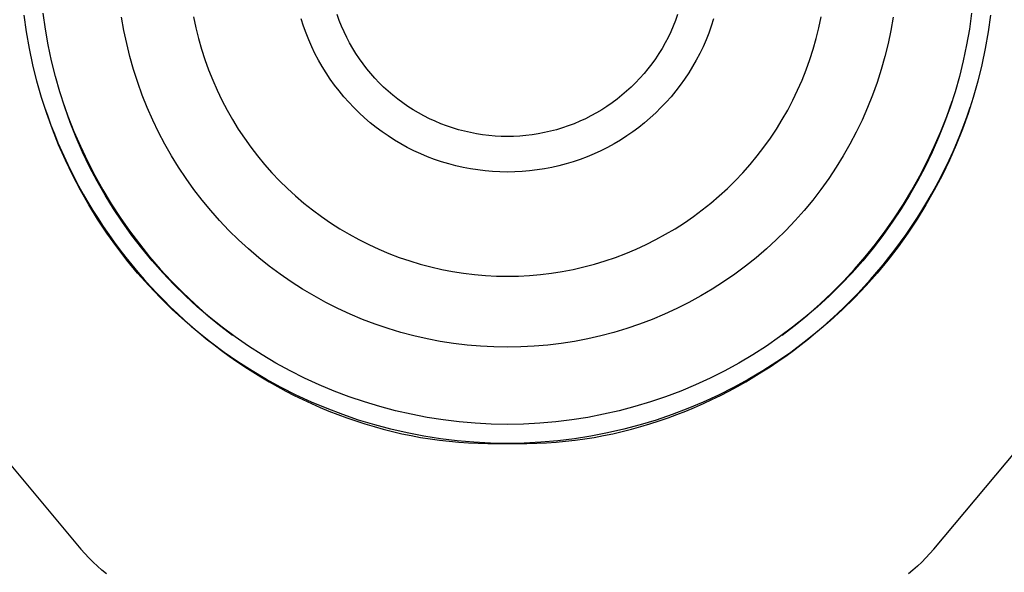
# Model space of a CAD drawing. Header units: millimetres. Extents: x 10636 to 13134, y 8891 to 10552.
# Tile 13 of 34: x 11191 to 11243, y 10153 to 10182. Entities that reach past the tile are written whole.
import ezdxf

# ---------------------------------------------------------------- set-up
doc = ezdxf.new("R2010")
doc.units = ezdxf.units.MM
doc.layers.add('Make2D$Visible$Curvas', color=7, linetype='Continuous')

msp = doc.modelspace()

# ---------------------------------------------------------------- linework, layer by layer
at = {"layer": 'Make2D$Visible$Curvas', "color": 250, "lineweight": -3, "true_color": 0x111111}
for p, q in [((11191.515, 10181.208), (11191.393, 10182.085)), ((11192.503, 10181.363), (11192.386, 10182.205)), ((11196.637, 10181.292), (11196.515, 10181.992)), ((11200.306, 10181.998), (11200.426, 10181.429)), ((11206.093, 10181.52), (11205.974, 10181.893)), ((11207.975, 10181.815), (11207.865, 10182.123)), ((11208.096, 10181.512), (11207.975, 10181.815)), ((11225.682, 10181.815), (11225.561, 10181.512)), ((11225.793, 10182.123), (11225.682, 10181.815)), ((11227.684, 10181.893), (11227.564, 10181.52)), ((11233.232, 10181.429), (11233.351, 10181.998)), ((11237.143, 10181.992), (11237.021, 10181.292)), ((11241.272, 10182.205), (11241.155, 10181.363)), ((11242.265, 10182.085), (11242.143, 10181.208)), ((11191.667, 10180.337), (11191.515, 10181.208)), ((11192.649, 10180.526), (11192.503, 10181.363)), ((11196.783, 10180.598), (11196.637, 10181.292)), ((11200.426, 10181.429), (11200.565, 10180.865)), ((11206.226, 10181.152), (11206.093, 10181.52)), ((11208.228, 10181.213), (11208.096, 10181.512)), ((11208.37, 10180.918), (11208.228, 10181.213)), ((11225.43, 10181.213), (11225.288, 10180.918)), ((11225.561, 10181.512), (11225.43, 10181.213)), ((11227.564, 10181.52), (11227.432, 10181.152)), ((11233.093, 10180.865), (11233.232, 10181.429)), ((11237.021, 10181.292), (11236.875, 10180.598)), ((11241.155, 10181.363), (11241.009, 10180.526)), ((11242.143, 10181.208), (11241.991, 10180.337)), ((11200.565, 10180.865), (11200.723, 10180.306)), ((11206.371, 10180.788), (11206.226, 10181.152)), ((11206.528, 10180.43), (11206.371, 10180.788)), ((11208.522, 10180.629), (11208.37, 10180.918)), ((11225.288, 10180.918), (11225.136, 10180.629)), ((11227.287, 10180.788), (11227.129, 10180.43)), ((11227.432, 10181.152), (11227.287, 10180.788)), ((11232.935, 10180.306), (11233.093, 10180.865)), ((11191.849, 10179.471), (11191.667, 10180.337)), ((11192.823, 10179.694), (11192.649, 10180.526)), ((11196.953, 10179.909), (11196.783, 10180.598)), ((11200.723, 10180.306), (11200.901, 10179.753)), ((11206.698, 10180.077), (11206.528, 10180.43)), ((11208.684, 10180.345), (11208.522, 10180.629)), ((11208.855, 10180.066), (11208.684, 10180.345)), ((11224.974, 10180.345), (11224.803, 10180.066)), ((11225.136, 10180.629), (11224.974, 10180.345)), ((11227.129, 10180.43), (11226.959, 10180.077)), ((11232.757, 10179.753), (11232.935, 10180.306)), ((11236.875, 10180.598), (11236.705, 10179.909)), ((11241.009, 10180.526), (11240.834, 10179.694)), ((11241.991, 10180.337), (11241.809, 10179.471)), ((11193.027, 10178.869), (11192.823, 10179.694)), ((11197.146, 10179.226), (11196.953, 10179.909)), ((11200.901, 10179.753), (11201.097, 10179.207)), ((11206.88, 10179.731), (11206.698, 10180.077)), ((11207.074, 10179.39), (11206.88, 10179.731)), ((11209.036, 10179.794), (11208.855, 10180.066)), ((11209.226, 10179.528), (11209.036, 10179.794)), ((11224.622, 10179.794), (11224.431, 10179.528)), ((11224.803, 10180.066), (11224.622, 10179.794)), ((11226.777, 10179.731), (11226.584, 10179.39)), ((11226.959, 10180.077), (11226.777, 10179.731)), ((11232.56, 10179.207), (11232.757, 10179.753)), ((11236.705, 10179.909), (11236.511, 10179.226)), ((11240.834, 10179.694), (11240.631, 10178.869)), ((11192.06, 10178.613), (11191.849, 10179.471)), ((11197.363, 10178.55), (11197.146, 10179.226)), ((11201.097, 10179.207), (11201.313, 10178.667)), ((11207.279, 10179.057), (11207.074, 10179.39)), ((11209.426, 10179.269), (11209.226, 10179.528)), ((11209.634, 10179.017), (11209.426, 10179.269)), ((11224.232, 10179.269), (11224.024, 10179.017)), ((11224.431, 10179.528), (11224.232, 10179.269)), ((11226.584, 10179.39), (11226.378, 10179.057)), ((11232.345, 10178.667), (11232.56, 10179.207)), ((11236.511, 10179.226), (11236.294, 10178.55)), ((11241.809, 10179.471), (11241.597, 10178.613)), ((11192.301, 10177.762), (11192.06, 10178.613)), ((11193.259, 10178.051), (11193.027, 10178.869)), ((11201.313, 10178.667), (11201.546, 10178.136)), ((11207.496, 10178.731), (11207.279, 10179.057)), ((11207.724, 10178.413), (11207.496, 10178.731)), ((11209.851, 10178.773), (11209.634, 10179.017)), ((11210.076, 10178.536), (11209.851, 10178.773)), ((11223.807, 10178.773), (11223.582, 10178.536)), ((11224.024, 10179.017), (11223.807, 10178.773)), ((11226.161, 10178.731), (11225.934, 10178.413)), ((11226.378, 10179.057), (11226.161, 10178.731)), ((11232.111, 10178.136), (11232.345, 10178.667)), ((11240.631, 10178.869), (11240.399, 10178.051)), ((11241.597, 10178.613), (11241.356, 10177.762)), ((11197.604, 10177.882), (11197.363, 10178.55)), ((11201.546, 10178.136), (11201.798, 10177.612)), ((11207.963, 10178.103), (11207.724, 10178.413)), ((11208.212, 10177.801), (11207.963, 10178.103)), ((11210.309, 10178.306), (11210.076, 10178.536)), ((11210.55, 10178.085), (11210.309, 10178.306)), ((11223.349, 10178.306), (11223.108, 10178.085)), ((11223.582, 10178.536), (11223.349, 10178.306)), ((11225.695, 10178.103), (11225.445, 10177.801)), ((11225.934, 10178.413), (11225.695, 10178.103)), ((11231.859, 10177.612), (11232.111, 10178.136)), ((11236.294, 10178.55), (11236.054, 10177.882)), ((11192.572, 10176.919), (11192.301, 10177.762)), ((11193.519, 10177.242), (11193.259, 10178.051)), ((11193.404, 10177.588), (11193.69, 10176.777)), ((11197.867, 10177.223), (11197.604, 10177.882)), ((11201.798, 10177.612), (11202.068, 10177.098)), ((11208.472, 10177.508), (11208.212, 10177.801)), ((11210.798, 10177.873), (11210.55, 10178.085)), ((11211.054, 10177.669), (11210.798, 10177.873)), ((11211.316, 10177.474), (11211.054, 10177.669)), ((11222.604, 10177.669), (11222.341, 10177.474)), ((11222.859, 10177.873), (11222.604, 10177.669)), ((11223.108, 10178.085), (11222.859, 10177.873)), ((11225.445, 10177.801), (11225.186, 10177.508)), ((11231.589, 10177.098), (11231.859, 10177.612)), ((11236.054, 10177.882), (11235.791, 10177.223)), ((11240.399, 10178.051), (11240.139, 10177.242)), ((11241.356, 10177.762), (11241.086, 10176.919)), ((11192.46, 10177.255), (11192.622, 10176.78)), ((11193.806, 10176.442), (11193.519, 10177.242)), ((11198.152, 10176.573), (11197.867, 10177.223)), ((11202.068, 10177.098), (11202.356, 10176.593)), ((11208.741, 10177.224), (11208.472, 10177.508)), ((11209.021, 10176.95), (11208.741, 10177.224)), ((11211.585, 10177.289), (11211.316, 10177.474)), ((11211.86, 10177.112), (11211.585, 10177.289)), ((11212.142, 10176.946), (11211.86, 10177.112)), ((11221.797, 10177.112), (11221.516, 10176.946)), ((11222.072, 10177.289), (11221.797, 10177.112)), ((11222.341, 10177.474), (11222.072, 10177.289)), ((11224.916, 10177.224), (11224.637, 10176.95)), ((11225.186, 10177.508), (11224.916, 10177.224)), ((11231.302, 10176.593), (11231.589, 10177.098)), ((11235.791, 10177.223), (11235.505, 10176.573)), ((11240.139, 10177.242), (11239.851, 10176.442)), ((11239.961, 10176.76), (11240.248, 10177.569)), ((11241.036, 10176.78), (11241.198, 10177.255)), ((11192.871, 10176.087), (11192.572, 10176.919)), ((11192.622, 10176.78), (11192.793, 10176.308)), ((11193.69, 10176.777), (11194.005, 10175.976)), ((11198.46, 10175.933), (11198.152, 10176.573)), ((11202.356, 10176.593), (11202.661, 10176.099)), ((11209.309, 10176.685), (11209.021, 10176.95)), ((11209.607, 10176.43), (11209.309, 10176.685)), ((11212.428, 10176.789), (11212.142, 10176.946)), ((11212.72, 10176.642), (11212.428, 10176.789)), ((11213.017, 10176.505), (11212.72, 10176.642)), ((11220.937, 10176.642), (11220.64, 10176.505)), ((11221.229, 10176.789), (11220.937, 10176.642)), ((11221.516, 10176.946), (11221.229, 10176.789)), ((11224.349, 10176.685), (11224.051, 10176.43)), ((11224.637, 10176.95), (11224.349, 10176.685)), ((11230.997, 10176.099), (11231.302, 10176.593)), ((11235.505, 10176.573), (11235.197, 10175.933)), ((11239.647, 10175.96), (11239.961, 10176.76)), ((11241.086, 10176.919), (11240.787, 10176.087)), ((11240.865, 10176.308), (11241.036, 10176.78)), ((11192.793, 10176.308), (11192.973, 10175.839)), ((11193.199, 10175.266), (11192.871, 10176.087)), ((11194.121, 10175.652), (11193.806, 10176.442)), ((11202.661, 10176.099), (11202.982, 10175.615)), ((11209.913, 10176.186), (11209.607, 10176.43)), ((11210.227, 10175.953), (11209.913, 10176.186)), ((11213.319, 10176.379), (11213.017, 10176.505)), ((11213.624, 10176.263), (11213.319, 10176.379)), ((11213.934, 10176.158), (11213.624, 10176.263)), ((11214.247, 10176.063), (11213.934, 10176.158)), ((11214.563, 10175.979), (11214.247, 10176.063)), ((11219.411, 10176.063), (11219.095, 10175.979)), ((11219.724, 10176.158), (11219.411, 10176.063)), ((11220.033, 10176.263), (11219.724, 10176.158)), ((11220.339, 10176.379), (11220.033, 10176.263)), ((11220.64, 10176.505), (11220.339, 10176.379)), ((11223.745, 10176.186), (11223.431, 10175.953)), ((11224.051, 10176.43), (11223.745, 10176.186)), ((11230.675, 10175.615), (11230.997, 10176.099)), ((11239.851, 10176.442), (11239.536, 10175.652)), ((11240.787, 10176.087), (11240.459, 10175.266)), ((11240.684, 10175.839), (11240.865, 10176.308)), ((11192.973, 10175.839), (11193.163, 10175.375)), ((11194.005, 10175.976), (11194.346, 10175.187)), ((11194.463, 10174.874), (11194.121, 10175.652)), ((11198.79, 10175.305), (11198.46, 10175.933)), ((11202.982, 10175.615), (11203.32, 10175.143)), ((11210.549, 10175.731), (11210.227, 10175.953)), ((11210.879, 10175.52), (11210.549, 10175.731)), ((11211.215, 10175.32), (11210.879, 10175.52)), ((11214.881, 10175.907), (11214.563, 10175.979)), ((11215.202, 10175.845), (11214.881, 10175.907)), ((11215.525, 10175.794), (11215.202, 10175.845)), ((11215.85, 10175.755), (11215.525, 10175.794)), ((11216.176, 10175.727), (11215.85, 10175.755)), ((11216.502, 10175.71), (11216.176, 10175.727)), ((11216.829, 10175.704), (11216.502, 10175.71)), ((11217.156, 10175.71), (11216.829, 10175.704)), ((11217.482, 10175.727), (11217.156, 10175.71)), ((11217.808, 10175.755), (11217.482, 10175.727)), ((11218.132, 10175.794), (11217.808, 10175.755)), ((11218.455, 10175.845), (11218.132, 10175.794)), ((11218.776, 10175.907), (11218.455, 10175.845)), ((11219.095, 10175.979), (11218.776, 10175.907)), ((11222.779, 10175.52), (11222.442, 10175.32)), ((11223.109, 10175.731), (11222.779, 10175.52)), ((11223.431, 10175.953), (11223.109, 10175.731)), ((11230.337, 10175.143), (11230.675, 10175.615)), ((11235.197, 10175.933), (11234.867, 10175.305)), ((11239.536, 10175.652), (11239.194, 10174.874)), ((11239.306, 10175.172), (11239.647, 10175.96)), ((11240.494, 10175.375), (11240.684, 10175.839)), ((11193.163, 10175.375), (11193.363, 10174.914)), ((11193.555, 10174.456), (11193.199, 10175.266)), ((11194.346, 10175.187), (11194.713, 10174.409)), ((11199.142, 10174.688), (11198.79, 10175.305)), ((11203.32, 10175.143), (11203.675, 10174.683)), ((11211.559, 10175.132), (11211.215, 10175.32)), ((11211.909, 10174.956), (11211.559, 10175.132)), ((11222.099, 10175.132), (11221.749, 10174.956)), ((11222.442, 10175.32), (11222.099, 10175.132)), ((11229.983, 10174.683), (11230.337, 10175.143)), ((11234.867, 10175.305), (11234.516, 10174.688)), ((11238.938, 10174.396), (11239.306, 10175.172)), ((11240.459, 10175.266), (11240.103, 10174.456)), ((11240.295, 10174.914), (11240.494, 10175.375)), ((11193.363, 10174.914), (11193.571, 10174.457)), ((11194.832, 10174.108), (11194.463, 10174.874)), ((11199.514, 10174.084), (11199.142, 10174.688)), ((11203.675, 10174.683), (11204.045, 10174.235)), ((11212.264, 10174.792), (11211.909, 10174.956)), ((11212.625, 10174.641), (11212.264, 10174.792)), ((11212.991, 10174.502), (11212.625, 10174.641)), ((11213.362, 10174.376), (11212.991, 10174.502)), ((11220.666, 10174.502), (11220.296, 10174.376)), ((11221.032, 10174.641), (11220.666, 10174.502)), ((11221.393, 10174.792), (11221.032, 10174.641)), ((11221.749, 10174.956), (11221.393, 10174.792)), ((11229.613, 10174.235), (11229.983, 10174.683)), ((11234.516, 10174.688), (11234.144, 10174.084)), ((11239.194, 10174.874), (11238.825, 10174.108)), ((11240.087, 10174.457), (11240.295, 10174.914)), ((11193.939, 10173.659), (11193.555, 10174.456)), ((11193.571, 10174.457), (11193.788, 10174.005)), ((11193.788, 10174.005), (11194.015, 10173.557)), ((11194.713, 10174.409), (11195.107, 10173.645)), ((11195.227, 10173.356), (11194.832, 10174.108)), ((11199.907, 10173.493), (11199.514, 10174.084)), ((11204.045, 10174.235), (11204.43, 10173.8)), ((11213.737, 10174.263), (11213.362, 10174.376)), ((11214.115, 10174.163), (11213.737, 10174.263)), ((11214.497, 10174.075), (11214.115, 10174.163)), ((11214.881, 10174.002), (11214.497, 10174.075)), ((11215.268, 10173.941), (11214.881, 10174.002)), ((11218.777, 10174.002), (11218.39, 10173.941)), ((11219.161, 10174.075), (11218.777, 10174.002)), ((11219.543, 10174.163), (11219.161, 10174.075)), ((11219.921, 10174.263), (11219.543, 10174.163)), ((11220.296, 10174.376), (11219.921, 10174.263)), ((11229.228, 10173.8), (11229.613, 10174.235)), ((11234.144, 10174.084), (11233.751, 10173.493)), ((11238.825, 10174.108), (11238.43, 10173.356)), ((11238.544, 10173.633), (11238.938, 10174.396)), ((11239.643, 10173.557), (11239.869, 10174.005)), ((11240.103, 10174.456), (11239.719, 10173.659)), ((11239.869, 10174.005), (11240.087, 10174.457)), ((11194.35, 10172.876), (11193.939, 10173.659)), ((11194.015, 10173.557), (11194.25, 10173.113)), ((11195.107, 10173.645), (11195.526, 10172.894)), ((11200.32, 10172.916), (11199.907, 10173.493)), ((11204.43, 10173.8), (11204.83, 10173.379)), ((11215.656, 10173.894), (11215.268, 10173.941)), ((11216.046, 10173.86), (11215.656, 10173.894)), ((11216.437, 10173.84), (11216.046, 10173.86)), ((11216.829, 10173.833), (11216.437, 10173.84)), ((11217.22, 10173.84), (11216.829, 10173.833)), ((11217.611, 10173.86), (11217.22, 10173.84)), ((11218.001, 10173.894), (11217.611, 10173.86)), ((11218.39, 10173.941), (11218.001, 10173.894)), ((11228.828, 10173.379), (11229.228, 10173.8)), ((11233.751, 10173.493), (11233.337, 10172.916)), ((11238.125, 10172.883), (11238.544, 10173.633)), ((11239.719, 10173.659), (11239.308, 10172.876)), ((11239.408, 10173.113), (11239.643, 10173.557)), ((11194.25, 10173.113), (11194.493, 10172.674)), ((11195.648, 10172.617), (11195.227, 10173.356)), ((11200.753, 10172.353), (11200.32, 10172.916)), ((11204.83, 10173.379), (11205.244, 10172.972)), ((11205.244, 10172.972), (11205.672, 10172.579)), ((11227.986, 10172.579), (11228.414, 10172.972)), ((11228.414, 10172.972), (11228.828, 10173.379)), ((11233.337, 10172.916), (11232.904, 10172.353)), ((11238.43, 10173.356), (11238.01, 10172.617)), ((11239.165, 10172.674), (11239.408, 10173.113)), ((11194.788, 10172.107), (11194.35, 10172.876)), ((11194.493, 10172.674), (11194.745, 10172.239)), ((11195.526, 10172.894), (11195.97, 10172.158)), ((11196.094, 10171.894), (11195.648, 10172.617)), ((11205.672, 10172.579), (11206.113, 10172.202)), ((11227.544, 10172.202), (11227.986, 10172.579)), ((11238.01, 10172.617), (11237.564, 10171.894)), ((11237.681, 10172.148), (11238.125, 10172.883)), ((11239.308, 10172.876), (11238.87, 10172.107)), ((11238.912, 10172.239), (11239.165, 10172.674)), ((11194.745, 10172.239), (11195.006, 10171.809)), ((11195.252, 10171.354), (11194.788, 10172.107)), ((11195.97, 10172.158), (11196.44, 10171.437)), ((11196.565, 10171.186), (11196.094, 10171.894)), ((11201.205, 10171.806), (11200.753, 10172.353)), ((11206.113, 10172.202), (11206.567, 10171.84)), ((11227.09, 10171.84), (11227.544, 10172.202)), ((11232.904, 10172.353), (11232.452, 10171.806)), ((11237.564, 10171.894), (11237.093, 10171.186)), ((11237.212, 10171.428), (11237.681, 10172.148)), ((11238.87, 10172.107), (11238.406, 10171.354)), ((11238.652, 10171.809), (11238.912, 10172.239)), ((11195.006, 10171.809), (11195.274, 10171.385)), ((11195.742, 10170.618), (11195.252, 10171.354)), ((11195.274, 10171.385), (11195.551, 10170.965)), ((11196.44, 10171.437), (11196.933, 10170.733)), ((11201.676, 10171.275), (11201.205, 10171.806)), ((11206.567, 10171.84), (11207.034, 10171.493)), ((11207.034, 10171.493), (11207.512, 10171.164)), ((11226.146, 10171.164), (11226.624, 10171.493)), ((11226.624, 10171.493), (11227.09, 10171.84)), ((11232.452, 10171.806), (11231.982, 10171.275)), ((11236.719, 10170.725), (11237.212, 10171.428)), ((11238.406, 10171.354), (11237.916, 10170.618)), ((11238.107, 10170.965), (11238.383, 10171.385)), ((11238.383, 10171.385), (11238.652, 10171.809)), ((11195.551, 10170.965), (11195.836, 10170.551)), ((11197.06, 10170.495), (11196.565, 10171.186)), ((11202.165, 10170.76), (11201.676, 10171.275)), ((11207.512, 10171.164), (11208.001, 10170.85)), ((11208.001, 10170.85), (11208.5, 10170.554)), ((11225.157, 10170.554), (11225.657, 10170.85)), ((11225.657, 10170.85), (11226.146, 10171.164)), ((11231.982, 10171.275), (11231.493, 10170.76)), ((11237.093, 10171.186), (11236.598, 10170.495)), ((11237.822, 10170.551), (11238.107, 10170.965)), ((11196.257, 10169.899), (11195.742, 10170.618)), ((11195.836, 10170.551), (11196.128, 10170.142)), ((11196.933, 10170.733), (11197.45, 10170.046)), ((11197.578, 10169.821), (11197.06, 10170.495)), ((11202.671, 10170.262), (11202.165, 10170.76)), ((11208.5, 10170.554), (11209.01, 10170.275)), ((11224.648, 10170.275), (11225.157, 10170.554)), ((11231.493, 10170.76), (11230.987, 10170.262)), ((11236.598, 10170.495), (11236.08, 10169.821)), ((11236.203, 10170.039), (11236.719, 10170.725)), ((11237.916, 10170.618), (11237.401, 10169.899)), ((11237.529, 10170.142), (11237.822, 10170.551)), ((11196.128, 10170.142), (11196.429, 10169.738)), ((11196.796, 10169.198), (11196.257, 10169.899)), ((11197.45, 10170.046), (11197.989, 10169.376)), ((11198.119, 10169.166), (11197.578, 10169.821)), ((11203.194, 10169.783), (11202.671, 10170.262)), ((11209.01, 10170.275), (11209.529, 10170.014)), ((11209.529, 10170.014), (11210.056, 10169.771)), ((11223.601, 10169.771), (11224.129, 10170.014)), ((11224.129, 10170.014), (11224.648, 10170.275)), ((11230.987, 10170.262), (11230.464, 10169.783)), ((11236.08, 10169.821), (11235.538, 10169.166)), ((11235.663, 10169.37), (11236.203, 10170.039)), ((11237.401, 10169.899), (11236.862, 10169.198)), ((11237.229, 10169.738), (11237.529, 10170.142)), ((11196.429, 10169.738), (11196.737, 10169.34)), ((11196.737, 10169.34), (11197.052, 10168.948)), ((11197.989, 10169.376), (11198.552, 10168.725)), ((11203.733, 10169.321), (11203.194, 10169.783)), ((11204.288, 10168.879), (11203.733, 10169.321)), ((11210.056, 10169.771), (11210.592, 10169.547)), ((11210.592, 10169.547), (11211.135, 10169.341)), ((11211.135, 10169.341), (11211.685, 10169.154)), ((11221.973, 10169.154), (11222.523, 10169.341)), ((11222.523, 10169.341), (11223.066, 10169.547)), ((11223.066, 10169.547), (11223.601, 10169.771)), ((11229.924, 10169.321), (11229.369, 10168.879)), ((11230.464, 10169.783), (11229.924, 10169.321)), ((11235.102, 10168.721), (11235.663, 10169.37)), ((11236.606, 10168.948), (11236.921, 10169.34)), ((11236.921, 10169.34), (11237.229, 10169.738)), ((11197.36, 10168.516), (11196.796, 10169.198)), ((11197.052, 10168.948), (11197.374, 10168.562)), ((11198.683, 10168.529), (11198.119, 10169.166)), ((11204.858, 10168.455), (11204.288, 10168.879)), ((11211.685, 10169.154), (11212.241, 10168.986)), ((11212.241, 10168.986), (11212.802, 10168.837)), ((11212.802, 10168.837), (11213.369, 10168.708)), ((11220.289, 10168.708), (11220.855, 10168.837)), ((11220.855, 10168.837), (11221.417, 10168.986)), ((11221.417, 10168.986), (11221.973, 10169.154)), ((11229.369, 10168.879), (11228.799, 10168.455)), ((11235.538, 10169.166), (11234.975, 10168.529)), ((11236.283, 10168.562), (11236.606, 10168.948)), ((11236.862, 10169.198), (11236.298, 10168.516)), ((11197.946, 10167.854), (11197.36, 10168.516)), ((11197.374, 10168.562), (11197.704, 10168.182)), ((11198.552, 10168.725), (11199.135, 10168.094)), ((11199.268, 10167.913), (11198.683, 10168.529)), ((11205.442, 10168.052), (11204.858, 10168.455)), ((11213.369, 10168.708), (11213.939, 10168.598)), ((11213.939, 10168.598), (11214.513, 10168.508)), ((11214.513, 10168.508), (11215.089, 10168.438)), ((11215.089, 10168.438), (11215.668, 10168.388)), ((11215.668, 10168.388), (11216.248, 10168.358)), ((11216.248, 10168.358), (11216.829, 10168.348)), ((11216.829, 10168.348), (11217.41, 10168.358)), ((11217.41, 10168.358), (11217.99, 10168.388)), ((11217.99, 10168.388), (11218.568, 10168.438)), ((11218.568, 10168.438), (11219.145, 10168.508)), ((11219.145, 10168.508), (11219.719, 10168.598)), ((11219.719, 10168.598), (11220.289, 10168.708)), ((11228.799, 10168.455), (11228.215, 10168.052)), ((11234.975, 10168.529), (11234.389, 10167.913)), ((11234.518, 10168.09), (11235.102, 10168.721)), ((11236.298, 10168.516), (11235.712, 10167.854)), ((11235.954, 10168.182), (11236.283, 10168.562)), ((11197.704, 10168.182), (11198.041, 10167.809)), ((11198.555, 10167.212), (11197.946, 10167.854)), ((11198.041, 10167.809), (11198.385, 10167.441)), ((11199.135, 10168.094), (11199.74, 10167.483)), ((11199.875, 10167.317), (11199.268, 10167.913)), ((11206.04, 10167.669), (11205.442, 10168.052)), ((11228.215, 10168.052), (11227.617, 10167.669)), ((11234.389, 10167.913), (11233.783, 10167.317)), ((11233.914, 10167.48), (11234.518, 10168.09)), ((11235.712, 10167.854), (11235.103, 10167.212)), ((11235.273, 10167.441), (11235.617, 10167.809)), ((11235.617, 10167.809), (11235.954, 10168.182)), ((11198.385, 10167.441), (11198.735, 10167.08)), ((11199.186, 10166.592), (11198.555, 10167.212)), ((11199.74, 10167.483), (11200.366, 10166.892)), ((11200.501, 10166.743), (11199.875, 10167.317)), ((11206.651, 10167.308), (11206.04, 10167.669)), ((11207.273, 10166.967), (11206.651, 10167.308)), ((11227.007, 10167.308), (11226.384, 10166.967)), ((11227.617, 10167.669), (11227.007, 10167.308)), ((11233.783, 10167.317), (11233.157, 10166.743)), ((11233.29, 10166.89), (11233.914, 10167.48)), ((11235.103, 10167.212), (11234.472, 10166.592)), ((11234.922, 10167.08), (11235.273, 10167.441)), ((11198.735, 10167.08), (11199.092, 10166.726)), ((11199.092, 10166.726), (11199.456, 10166.379)), ((11200.366, 10166.892), (11201.01, 10166.324)), ((11201.147, 10166.19), (11200.501, 10166.743)), ((11207.908, 10166.648), (11207.273, 10166.967)), ((11226.384, 10166.967), (11225.75, 10166.648)), ((11233.157, 10166.743), (11232.511, 10166.19)), ((11232.646, 10166.322), (11233.29, 10166.89)), ((11234.202, 10166.379), (11234.565, 10166.726)), ((11234.565, 10166.726), (11234.922, 10167.08)), ((11199.838, 10165.994), (11199.186, 10166.592)), ((11199.456, 10166.379), (11199.826, 10166.038)), ((11201.01, 10166.324), (11201.674, 10165.777)), ((11201.811, 10165.66), (11201.147, 10166.19)), ((11208.552, 10166.351), (11207.908, 10166.648)), ((11209.207, 10166.077), (11208.552, 10166.351)), ((11225.105, 10166.351), (11224.451, 10166.077)), ((11225.75, 10166.648), (11225.105, 10166.351)), ((11232.511, 10166.19), (11231.846, 10165.66)), ((11231.983, 10165.776), (11232.646, 10166.322)), ((11234.472, 10166.592), (11233.82, 10165.994)), ((11233.831, 10166.038), (11234.202, 10166.379)), ((11199.826, 10166.038), (11200.203, 10165.705)), ((11200.51, 10165.419), (11199.838, 10165.994)), ((11200.203, 10165.705), (11200.585, 10165.378)), ((11201.674, 10165.777), (11202.356, 10165.253)), ((11202.494, 10165.153), (11201.811, 10165.66)), ((11209.871, 10165.825), (11209.207, 10166.077)), ((11210.543, 10165.596), (11209.871, 10165.825)), ((11223.787, 10165.825), (11223.115, 10165.596)), ((11224.451, 10166.077), (11223.787, 10165.825)), ((11231.846, 10165.66), (11231.164, 10165.153)), ((11231.302, 10165.253), (11231.983, 10165.776)), ((11233.073, 10165.378), (11233.455, 10165.705)), ((11233.82, 10165.994), (11233.148, 10165.419)), ((11233.455, 10165.705), (11233.831, 10166.038)), ((11201.201, 10164.868), (11200.51, 10165.419)), ((11200.585, 10165.378), (11200.974, 10165.059)), ((11203.193, 10164.671), (11202.494, 10165.153)), ((11211.222, 10165.391), (11210.543, 10165.596)), ((11211.908, 10165.209), (11211.222, 10165.391)), ((11212.6, 10165.051), (11211.908, 10165.209)), ((11221.75, 10165.209), (11221.057, 10165.051)), ((11222.436, 10165.391), (11221.75, 10165.209)), ((11223.115, 10165.596), (11222.436, 10165.391)), ((11231.164, 10165.153), (11230.464, 10164.671)), ((11233.148, 10165.419), (11232.456, 10164.868)), ((11232.684, 10165.059), (11233.073, 10165.378)), ((11200.974, 10165.059), (11201.368, 10164.748)), ((11201.912, 10164.34), (11201.201, 10164.868)), ((11201.368, 10164.748), (11201.768, 10164.444)), ((11203.909, 10164.212), (11203.193, 10164.671)), ((11213.297, 10164.917), (11212.6, 10165.051)), ((11213.999, 10164.807), (11213.297, 10164.917)), ((11214.703, 10164.722), (11213.999, 10164.807)), ((11215.41, 10164.661), (11214.703, 10164.722)), ((11216.119, 10164.624), (11215.41, 10164.661)), ((11216.829, 10164.612), (11216.119, 10164.624)), ((11217.539, 10164.624), (11216.829, 10164.612)), ((11218.247, 10164.661), (11217.539, 10164.624)), ((11218.955, 10164.722), (11218.247, 10164.661)), ((11219.659, 10164.807), (11218.955, 10164.722)), ((11220.36, 10164.917), (11219.659, 10164.807)), ((11221.057, 10165.051), (11220.36, 10164.917)), ((11230.464, 10164.671), (11229.749, 10164.212)), ((11232.456, 10164.868), (11231.746, 10164.34)), ((11231.89, 10164.444), (11232.29, 10164.748)), ((11232.29, 10164.748), (11232.684, 10165.059)), ((11201.768, 10164.444), (11202.174, 10164.148)), ((11202.64, 10163.838), (11201.912, 10164.34)), ((11202.174, 10164.148), (11202.585, 10163.859)), ((11204.64, 10163.779), (11203.909, 10164.212)), ((11229.749, 10164.212), (11229.017, 10163.779)), ((11231.746, 10164.34), (11231.018, 10163.838)), ((11231.072, 10163.859), (11231.484, 10164.148)), ((11231.484, 10164.148), (11231.89, 10164.444)), ((11202.585, 10163.859), (11203.002, 10163.579)), ((11203.384, 10163.361), (11202.64, 10163.838)), ((11203.002, 10163.579), (11203.424, 10163.307)), ((11205.386, 10163.371), (11204.64, 10163.779)), ((11229.017, 10163.779), (11228.272, 10163.371)), ((11230.234, 10163.307), (11230.656, 10163.579)), ((11231.018, 10163.838), (11230.273, 10163.361)), ((11230.656, 10163.579), (11231.072, 10163.859)), ((11204.145, 10162.91), (11203.384, 10163.361)), ((11203.424, 10163.307), (11203.851, 10163.043)), ((11206.145, 10162.989), (11205.386, 10163.371)), ((11228.272, 10163.371), (11227.512, 10162.989)), ((11230.273, 10163.361), (11229.512, 10162.91)), ((11229.807, 10163.043), (11230.234, 10163.307)), ((11203.851, 10163.043), (11204.283, 10162.787)), ((11204.921, 10162.485), (11204.145, 10162.91)), ((11204.283, 10162.787), (11204.719, 10162.54)), ((11204.719, 10162.54), (11205.161, 10162.302)), ((11206.918, 10162.633), (11206.145, 10162.989)), ((11207.701, 10162.305), (11206.918, 10162.633)), ((11226.74, 10162.633), (11225.956, 10162.305)), ((11227.512, 10162.989), (11226.74, 10162.633)), ((11228.497, 10162.302), (11228.938, 10162.54)), ((11229.512, 10162.91), (11228.736, 10162.485)), ((11228.938, 10162.54), (11229.375, 10162.787)), ((11229.375, 10162.787), (11229.807, 10163.043)), ((11205.712, 10162.088), (11204.921, 10162.485)), ((11205.161, 10162.302), (11205.607, 10162.073)), ((11205.607, 10162.073), (11206.057, 10161.852)), ((11206.515, 10161.718), (11205.712, 10162.088)), ((11208.496, 10162.003), (11207.701, 10162.305)), ((11225.956, 10162.305), (11225.162, 10162.003)), ((11227.946, 10162.088), (11227.143, 10161.718)), ((11227.601, 10161.852), (11228.051, 10162.073)), ((11228.736, 10162.485), (11227.946, 10162.088)), ((11228.051, 10162.073), (11228.497, 10162.302)), ((11206.057, 10161.852), (11206.512, 10161.641)), ((11206.512, 10161.641), (11206.971, 10161.439)), ((11207.331, 10161.376), (11206.515, 10161.718)), ((11209.301, 10161.729), (11208.496, 10162.003)), ((11210.115, 10161.483), (11209.301, 10161.729)), ((11224.357, 10161.729), (11223.543, 10161.483)), ((11225.162, 10162.003), (11224.357, 10161.729)), ((11227.143, 10161.718), (11226.327, 10161.376)), ((11226.687, 10161.439), (11227.146, 10161.641)), ((11227.146, 10161.641), (11227.601, 10161.852)), ((11206.971, 10161.439), (11207.434, 10161.246)), ((11208.158, 10161.062), (11207.331, 10161.376)), ((11207.434, 10161.246), (11207.901, 10161.063)), ((11207.901, 10161.063), (11208.372, 10160.889)), ((11208.995, 10160.777), (11208.158, 10161.062)), ((11210.936, 10161.266), (11210.115, 10161.483)), ((11211.765, 10161.077), (11210.936, 10161.266)), ((11212.6, 10160.916), (11211.765, 10161.077)), ((11221.893, 10161.077), (11221.058, 10160.916)), ((11222.721, 10161.266), (11221.893, 10161.077)), ((11223.543, 10161.483), (11222.721, 10161.266)), ((11225.5, 10161.062), (11224.663, 10160.777)), ((11225.286, 10160.889), (11225.757, 10161.063)), ((11226.327, 10161.376), (11225.5, 10161.062)), ((11225.757, 10161.063), (11226.224, 10161.246)), ((11226.224, 10161.246), (11226.687, 10161.439)), ((11208.372, 10160.889), (11208.846, 10160.726)), ((11208.846, 10160.726), (11209.324, 10160.572)), ((11209.842, 10160.521), (11208.995, 10160.777)), ((11209.324, 10160.572), (11209.805, 10160.428)), ((11210.697, 10160.295), (11209.842, 10160.521)), ((11213.439, 10160.785), (11212.6, 10160.916)), ((11214.283, 10160.682), (11213.439, 10160.785)), ((11215.13, 10160.609), (11214.283, 10160.682)), ((11215.979, 10160.565), (11215.13, 10160.609)), ((11216.829, 10160.55), (11215.979, 10160.565)), ((11217.679, 10160.565), (11216.829, 10160.55)), ((11218.528, 10160.609), (11217.679, 10160.565)), ((11219.374, 10160.682), (11218.528, 10160.609)), ((11220.218, 10160.785), (11219.374, 10160.682)), ((11221.058, 10160.916), (11220.218, 10160.785)), ((11223.816, 10160.521), (11222.961, 10160.295)), ((11224.663, 10160.777), (11223.816, 10160.521)), ((11223.852, 10160.428), (11224.334, 10160.572)), ((11224.334, 10160.572), (11224.812, 10160.726)), ((11224.812, 10160.726), (11225.286, 10160.889)), ((11209.805, 10160.428), (11210.29, 10160.295)), ((11210.29, 10160.295), (11210.778, 10160.171)), ((11211.559, 10160.098), (11210.697, 10160.295)), ((11210.778, 10160.171), (11211.269, 10160.059)), ((11211.269, 10160.059), (11211.762, 10159.957)), ((11212.428, 10159.931), (11211.559, 10160.098)), ((11211.762, 10159.957), (11212.259, 10159.865)), ((11222.098, 10160.098), (11221.23, 10159.931)), ((11221.399, 10159.865), (11221.895, 10159.957)), ((11221.895, 10159.957), (11222.389, 10160.059)), ((11222.961, 10160.295), (11222.098, 10160.098)), ((11222.389, 10160.059), (11222.88, 10160.171)), ((11222.88, 10160.171), (11223.368, 10160.295)), ((11223.368, 10160.295), (11223.852, 10160.428)), ((11212.259, 10159.865), (11212.758, 10159.785)), ((11213.302, 10159.794), (11212.428, 10159.931)), ((11212.758, 10159.785), (11213.259, 10159.715)), ((11213.259, 10159.715), (11213.763, 10159.657)), ((11214.18, 10159.688), (11213.302, 10159.794)), ((11213.763, 10159.657), (11214.269, 10159.61)), ((11215.061, 10159.611), (11214.18, 10159.688)), ((11214.269, 10159.61), (11214.777, 10159.575)), ((11214.777, 10159.575), (11215.288, 10159.551)), ((11215.944, 10159.566), (11215.061, 10159.611)), ((11215.288, 10159.551), (11215.8, 10159.539)), ((11215.8, 10159.539), (11216.314, 10159.539)), ((11216.829, 10159.55), (11215.944, 10159.566)), ((11216.314, 10159.539), (11216.829, 10159.55)), ((11217.713, 10159.566), (11216.829, 10159.55)), ((11216.829, 10159.55), (11217.344, 10159.539)), ((11217.344, 10159.539), (11217.858, 10159.539)), ((11218.597, 10159.611), (11217.713, 10159.566)), ((11217.858, 10159.539), (11218.37, 10159.551)), ((11218.37, 10159.551), (11218.88, 10159.575)), ((11219.478, 10159.688), (11218.597, 10159.611)), ((11218.88, 10159.575), (11219.388, 10159.61)), ((11219.388, 10159.61), (11219.895, 10159.657)), ((11220.356, 10159.794), (11219.478, 10159.688)), ((11219.895, 10159.657), (11220.398, 10159.715)), ((11221.23, 10159.931), (11220.356, 10159.794)), ((11220.398, 10159.715), (11220.9, 10159.785)), ((11220.9, 10159.785), (11221.399, 10159.865))]:
    msp.add_line(p, q, dxfattribs=at)
at = {"layer": 'Make2D$Visible$Curvas', "color": 7, "lineweight": -3, "true_color": 0xf4f4f4}
for p, q in [((11185.991, 10163.988), (11194.373, 10153.982)), ((11239.284, 10153.982), (11247.666, 10163.988)), ((11194.578, 10153.746), (11194.373, 10153.982)), ((11194.791, 10153.516), (11194.578, 10153.746)), ((11239.079, 10153.746), (11238.867, 10153.516)), ((11239.284, 10153.982), (11239.079, 10153.746)), ((11195.011, 10153.294), (11194.791, 10153.516)), ((11195.239, 10153.079), (11195.011, 10153.294)), ((11238.646, 10153.294), (11238.419, 10153.079)), ((11238.867, 10153.516), (11238.646, 10153.294)), ((11195.474, 10152.873), (11195.239, 10153.079)), ((11195.715, 10152.674), (11195.474, 10152.873)), ((11238.184, 10152.873), (11237.942, 10152.674)), ((11238.419, 10153.079), (11238.184, 10152.873))]:
    msp.add_line(p, q, dxfattribs=at)

doc.saveas('drawing.dxf')
